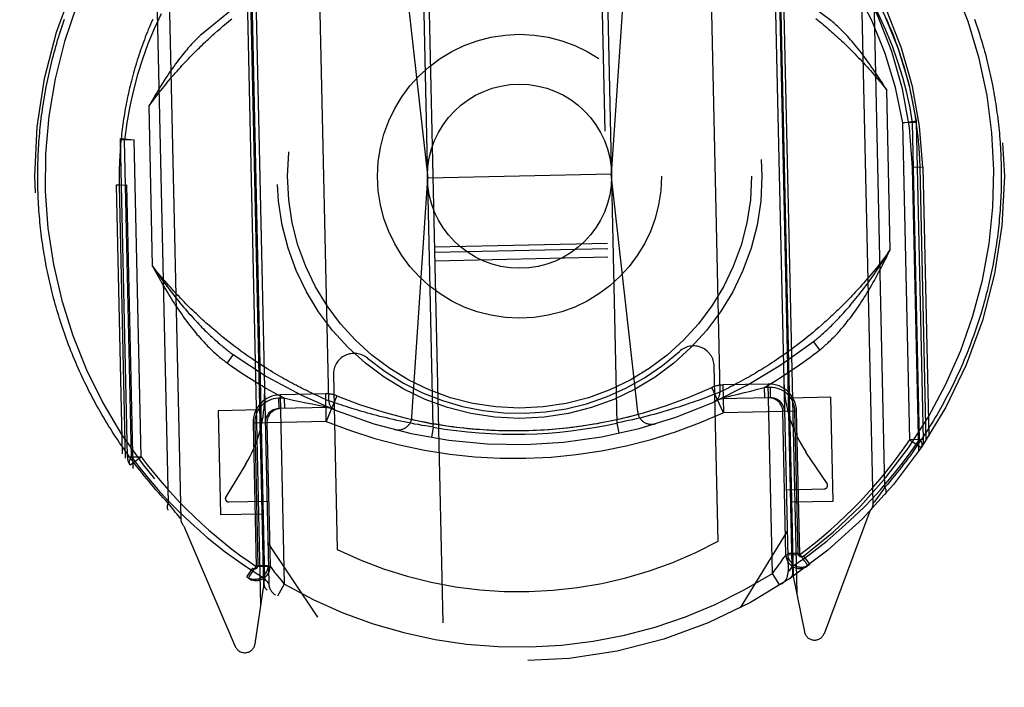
# Model space of a CAD drawing. Header units: inches. Extents: x 0 to 198, y 0 to 128.
# Tile 18 of 102: x 67.292 to 68.714, y 58.466 to 59.43. Entities that reach past the tile are written whole.
import ezdxf

# ---------------------------------------------------------------- set-up
doc = ezdxf.new("R2010")
doc.units = ezdxf.units.IN
doc.header["$LTSCALE"] = 10.872093
doc.header["$MEASUREMENT"] = 0
doc.linetypes.add('HIDDEN', pattern=[0.2, 0.1, -0.1])
doc.layers.get('0').update_dxf_attribs({"linetype": 'CONTINUOUS'})
doc.layers.add('DEFAULT_2', color=8, linetype='HIDDEN')
doc.layers.add('DIMENSIONS', color=7, linetype='CONTINUOUS')
doc.styles.get("Standard").update_dxf_attribs({"font": 'arial.ttf'})
doc.dimstyles.new('DIMSTYLE_1', dxfattribs={"dimtxt": 0.872093, "dimasz": 1.162791, "dimexe": 0.09, "dimexo": 0.07, "dimgap": 0.0375, "dimtad": 0, "dimtih": 1, "dimtoh": 1, "dimzin": 4, "dimdsep": 46, "dimtxsty": 'Standard', "dimblk": '_FILLED', "dimblk1": '_FILLED', "dimblk2": '_FILLED', "dimcen": 0.09, "dimazin": 1, "dimtfac": 1, "dimtofl": 0, "dimtmove": 0, "dimatfit": 3, "dimldrblk": '_FILLED', "dimfxl": 0, "dimtolj": 1, "dimtzin": 4, "dimarcsym": 0})

# ---------------------------------------------------------------- blocks, each defined once
blk = doc.blocks.new('_FILLED')
at = {"color": 0, "linetype": 'ByBlock'}
blk.add_solid([(0, 0), (-1, 0.2), (-1, -0.2)], dxfattribs=at)
blk = doc.blocks.new('*D24')
at = {"layer": 'DIMENSIONS', "color": 2, "linetype": 'Continuous'}
for p, q in [((64.2848, 74.5901), (61.9805, 74.5901)), ((65.5348, 74.5901), (67.8604, 74.5901))]:
    blk.add_line(p, q, dxfattribs=at)
at = {"layer": 'DIMENSIONS', "color": 2, "linetype": 'Continuous', "xscale": 1.1627906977, "yscale": 1.1627906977, "zscale": 1.1627906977}
blk.add_blockref('_FILLED', (64.2848, 74.5901), dxfattribs=at)
at = {"layer": 'DIMENSIONS', "color": 2, "linetype": 'Continuous', "xscale": 1.1627906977, "yscale": 1.1627906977, "zscale": 1.1627906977, "rotation": 180}
blk.add_blockref('_FILLED', (65.5348, 74.5901), dxfattribs=at)
at = {"layer": 'DIMENSIONS', "color": 2, "linetype": 'Continuous', "insert": (61.5445, 75.0261), "char_height": 0.87209, "width": 2.369888, "attachment_point": 3, "line_spacing_factor": 0.9}
blk.add_mtext('1.25', dxfattribs=at)

msp = doc.modelspace()

# ---------------------------------------------------------------- linework, layer by layer
at = {"layer": 'DEFAULT_2', "color": 8, "linetype": 'HIDDEN'}
for p, q in [((67.6869, 68.3418), (67.9359, 57.0901)), ((68.1859, 57.0956), (67.9368, 68.3473)), ((68.5247, 58.7317), (68.5033, 59.699)), ((67.5036, 59.6769), (67.525, 58.7096)), ((68.5418, 58.7552), (68.5214, 59.6763)), ((67.4865, 59.6534), (67.5069, 58.7323)), ((68.387, 59.6426), (68.4095, 58.6267)), ((67.6222, 59.6257), (67.6447, 58.6097)), ((68.3797, 59.6356), (68.4019, 58.6328)), ((68.3858, 59.6259), (68.4076, 58.6402)), ((68.3916, 59.6351), (68.4145, 58.6018)), ((67.6409, 58.5847), (67.618, 59.618)), ((67.6299, 59.619), (67.6521, 58.6162)), ((67.6242, 59.609), (67.6461, 58.6234)), ((67.8896, 58.8419), (67.8738, 59.5558)), ((68.1388, 59.5617), (68.1546, 58.8478)), ((67.844, 59.5399), (67.8817, 59.2014)), ((68.1693, 59.5471), (68.1466, 59.2072)), ((67.7388, 58.88), (67.7248, 59.5111)), ((68.2897, 59.5236), (68.3036, 58.8925)), ((67.5905, 59.4248), (67.5945, 59.4282)), ((67.5945, 59.4282), (67.5986, 59.4315)), ((67.5737, 59.4104), (67.578, 59.4141)), ((67.578, 59.4141), (67.5822, 59.4178)), ((67.5822, 59.4178), (67.5863, 59.4214)), ((67.5863, 59.4214), (67.5905, 59.4248)), ((68.544, 59.3294), (68.5491, 59.0977)), ((67.4844, 59.0742), (67.4793, 59.3059)), ((68.5676, 59.2812), (68.5873, 59.2843)), ((68.5876, 59.2817), (68.5873, 59.2843)), ((68.5876, 59.2817), (68.5676, 59.2812)), ((68.5777, 58.8238), (68.5676, 59.2813)), ((68.5919, 58.8241), (68.5817, 59.2816)), ((68.5977, 58.8242), (68.5876, 59.2817)), ((67.4379, 59.2562), (67.438, 59.2589)), ((67.4579, 59.2567), (67.4379, 59.2562)), ((67.448, 58.7988), (67.4379, 59.2562)), ((67.438, 59.2589), (67.4579, 59.2567)), ((67.4538, 58.7989), (67.4437, 59.2564)), ((67.468, 58.7992), (67.4579, 59.2568)), ((68.5965, 59.2172), (68.5815, 59.2168)), ((68.5906, 58.8071), (68.5815, 59.2168)), ((68.5965, 59.2172), (68.5921, 59.2171)), ((68.5921, 59.2171), (68.6009, 58.8225)), ((68.5965, 59.2172), (68.6051, 58.8291)), ((67.8587, 58.8566), (67.8817, 59.2014)), ((68.1466, 59.2072), (67.8817, 59.2014)), ((68.1848, 58.8638), (68.1466, 59.2072)), ((67.4318, 59.1914), (67.4468, 59.1917)), ((67.4362, 59.1915), (67.4318, 59.1914)), ((67.4318, 59.1914), (67.4404, 58.8033)), ((67.4362, 59.1915), (67.4449, 58.7969)), ((67.4468, 59.1917), (67.4559, 58.782)), ((67.8914, 59.1021), (68.1413, 59.1076)), ((67.8916, 59.0945), (68.1415, 59.1)), ((67.8918, 59.0822), (68.1418, 59.0878)), ((68.4462, 58.9858), (68.4421, 58.9823)), ((68.4505, 58.9895), (68.4462, 58.9858)), ((68.4547, 58.9933), (68.4505, 58.9895)), ((68.4298, 58.9721), (68.4259, 58.9689)), ((68.4339, 58.9754), (68.4298, 58.9721)), ((68.438, 58.9788), (68.4339, 58.9754)), ((68.4421, 58.9823), (68.438, 58.9788)), ((67.5951, 58.9646), (67.5908, 58.968)), ((67.5994, 58.9613), (67.5951, 58.9646)), ((67.6037, 58.958), (67.5994, 58.9613)), ((67.6079, 58.9549), (67.6037, 58.958)), ((68.4104, 58.957), (68.4066, 58.9542)), ((68.4142, 58.9599), (68.4104, 58.957)), ((68.418, 58.9628), (68.4142, 58.9599)), ((68.4219, 58.9658), (68.418, 58.9628)), ((68.4259, 58.9689), (68.4219, 58.9658)), ((68.4478, 58.9536), (68.4385, 58.9654)), ((67.6007, 58.9468), (67.592, 58.9346)), ((67.612, 58.9518), (67.6079, 58.9549)), ((67.6161, 58.9489), (67.612, 58.9518)), ((67.6202, 58.946), (67.6161, 58.9489)), ((67.6242, 58.9432), (67.6202, 58.946)), ((67.6281, 58.9405), (67.6242, 58.9432)), ((68.3922, 58.9439), (68.3887, 58.9415)), ((68.3957, 58.9464), (68.3922, 58.9439)), ((68.3993, 58.9489), (68.3957, 58.9464)), ((68.4029, 58.9515), (68.3993, 58.9489)), ((68.4066, 58.9542), (68.4029, 58.9515)), ((67.632, 58.9379), (67.6281, 58.9405)), ((67.6358, 58.9353), (67.632, 58.9379)), ((67.6396, 58.9328), (67.6358, 58.9353)), ((67.6433, 58.9304), (67.6396, 58.9328)), ((67.647, 58.9281), (67.6433, 58.9304)), ((67.6506, 58.9258), (67.647, 58.9281)), ((68.3009, 58.6772), (68.2953, 58.9299)), ((68.369, 58.9286), (68.3659, 58.9266)), ((68.3721, 58.9305), (68.369, 58.9286)), ((68.3753, 58.9326), (68.3721, 58.9305)), ((68.3786, 58.9347), (68.3753, 58.9326)), ((68.3819, 58.9369), (68.3786, 58.9347)), ((68.3853, 58.9392), (68.3819, 58.9369)), ((68.3887, 58.9415), (68.3853, 58.9392)), ((67.6541, 58.9236), (67.6506, 58.9258)), ((67.6576, 58.9215), (67.6541, 58.9236)), ((67.661, 58.9195), (67.6576, 58.9215)), ((67.6644, 58.9175), (67.661, 58.9195)), ((67.6677, 58.9155), (67.6644, 58.9175)), ((67.6709, 58.9137), (67.6677, 58.9155)), ((67.7454, 58.9177), (67.751, 58.6651)), ((68.3461, 58.9148), (68.3436, 58.9134)), ((68.3488, 58.9163), (68.3461, 58.9148)), ((68.3515, 58.9179), (68.3488, 58.9163)), ((68.3542, 58.9195), (68.3515, 58.9179)), ((68.357, 58.9212), (68.3542, 58.9195)), ((68.3599, 58.923), (68.357, 58.9212)), ((68.3629, 58.9248), (68.3599, 58.923)), ((68.3659, 58.9266), (68.3629, 58.9248)), ((67.6741, 58.9119), (67.6709, 58.9137)), ((67.6772, 58.9101), (67.6741, 58.9119)), ((67.6803, 58.9084), (67.6772, 58.9101)), ((67.6832, 58.9068), (67.6803, 58.9084)), ((67.6861, 58.9052), (67.6832, 58.9068)), ((67.689, 58.9037), (67.6861, 58.9052)), ((67.6917, 58.9023), (67.689, 58.9037)), ((67.6944, 58.9008), (67.6917, 58.9023)), ((67.6971, 58.8995), (67.6944, 58.9008)), ((67.6996, 58.8982), (67.6971, 58.8995)), ((68.3734, 58.9042), (68.3076, 58.9028)), ((68.3076, 58.9028), (68.3085, 58.8628)), ((68.3195, 58.9004), (68.3164, 58.8988)), ((68.3221, 58.9017), (68.3195, 58.9004)), ((68.3248, 58.9031), (68.3221, 58.9017)), ((68.3277, 58.9047), (68.3248, 58.9031)), ((68.3308, 58.9063), (68.3277, 58.9047)), ((68.3341, 58.9081), (68.3308, 58.9063)), ((68.3375, 58.91), (68.3341, 58.9081)), ((68.3411, 58.912), (68.3375, 58.91)), ((68.3436, 58.9134), (68.3411, 58.912)), ((68.3794, 58.6307), (68.3734, 58.9042)), ((67.7344, 58.8901), (67.6686, 58.8886)), ((67.6686, 58.8886), (67.6746, 58.6151)), ((67.7033, 58.8963), (67.6996, 58.8982)), ((67.7069, 58.8946), (67.7033, 58.8963)), ((67.7102, 58.893), (67.7069, 58.8946)), ((67.7134, 58.8914), (67.7102, 58.893)), ((67.7164, 58.89), (67.7134, 58.8914)), ((67.7192, 58.8887), (67.7164, 58.89)), ((67.7219, 58.8875), (67.7192, 58.8887)), ((67.7251, 58.886), (67.7219, 58.8875)), ((67.728, 58.8847), (67.7251, 58.886)), ((67.7352, 58.8501), (67.7344, 58.8901)), ((67.7504, 58.8871), (67.7352, 58.8501)), ((68.2862, 58.8856), (68.2828, 58.8844)), ((68.29, 58.8871), (68.2862, 58.8856)), ((68.2934, 58.8884), (68.29, 58.8871)), ((68.3085, 58.8628), (68.2917, 58.8991)), ((68.2968, 58.8898), (68.2934, 58.8884)), ((68.3002, 58.8911), (68.2968, 58.8898)), ((68.3035, 58.8925), (68.3002, 58.8911)), ((68.3036, 58.8925), (68.3035, 58.8925)), ((68.3076, 58.8945), (68.305, 58.8932)), ((68.3068, 58.884), (68.3158, 58.8861)), ((68.3106, 58.8959), (68.3076, 58.8945)), ((68.3136, 58.8974), (68.3106, 58.8959)), ((68.3164, 58.8988), (68.3136, 58.8974)), ((68.3158, 58.8861), (68.3212, 58.8874)), ((68.3212, 58.8874), (68.3299, 58.8895)), ((68.3299, 58.8895), (68.3389, 58.8918)), ((68.3389, 58.8918), (68.3481, 58.8941)), ((68.3481, 58.8941), (68.3578, 58.8966)), ((68.3578, 58.8966), (68.3674, 58.8991)), ((68.376, 58.8993), (68.3674, 58.8991)), ((68.3674, 58.8991), (68.3678, 58.8841)), ((68.376, 58.8993), (68.3763, 58.8843)), ((67.6747, 58.8837), (67.6662, 58.8836)), ((67.6662, 58.8836), (67.6665, 58.8686)), ((67.6747, 58.8837), (67.6775, 58.8832)), ((67.6751, 58.8688), (67.6747, 58.8837)), ((67.6775, 58.8832), (67.6873, 58.8811)), ((67.6873, 58.8811), (67.697, 58.879)), ((67.697, 58.879), (67.706, 58.8772)), ((67.706, 58.8772), (67.7146, 58.8755)), ((67.7146, 58.8755), (67.7235, 58.8738)), ((67.7235, 58.8738), (67.736, 58.8714)), ((67.7306, 58.8835), (67.728, 58.8847)), ((67.7333, 58.8823), (67.7306, 58.8835)), ((67.7362, 58.8811), (67.7333, 58.8823)), ((67.7387, 58.88), (67.7362, 58.8811)), ((67.7388, 58.88), (67.7387, 58.88)), ((67.7389, 58.88), (67.7388, 58.88)), ((67.7422, 58.8788), (67.7389, 58.88)), ((67.7457, 58.8776), (67.7422, 58.8788)), ((67.7492, 58.8764), (67.7457, 58.8776)), ((67.7526, 58.8752), (67.7492, 58.8764)), ((67.7565, 58.8739), (67.7526, 58.8752)), ((67.76, 58.8728), (67.7565, 58.8739)), ((67.7637, 58.8716), (67.76, 58.8728)), ((67.7678, 58.8703), (67.7637, 58.8716)), ((68.2483, 58.8723), (68.2441, 58.8709)), ((68.2524, 58.8736), (68.2483, 58.8723)), ((68.2564, 58.875), (68.2524, 58.8736)), ((68.2602, 58.8763), (68.2564, 58.875)), ((68.2639, 58.8775), (68.2602, 58.8763)), ((68.2674, 58.8788), (68.2639, 58.8775)), ((68.2708, 58.88), (68.2674, 58.8788)), ((68.2751, 58.8815), (68.2708, 58.88)), ((68.2791, 58.883), (68.2751, 58.8815)), ((68.2828, 58.8844), (68.2791, 58.883)), ((68.3763, 58.8843), (68.3038, 58.8827)), ((68.4638, 58.8851), (68.4038, 58.8838)), ((68.4671, 58.7351), (68.4638, 58.8851)), ((67.639, 58.8668), (67.579, 58.8655)), ((67.579, 58.8655), (67.5824, 58.7155)), ((67.739, 58.8702), (67.6665, 58.8686)), ((67.7721, 58.8689), (67.7678, 58.8703)), ((67.7755, 58.8679), (67.7721, 58.8689)), ((67.7791, 58.8668), (67.7755, 58.8679)), ((67.7829, 58.8657), (67.7791, 58.8668)), ((67.7867, 58.8646), (67.7829, 58.8657)), ((67.7908, 58.8634), (67.7867, 58.8646)), ((67.7949, 58.8623), (67.7908, 58.8634)), ((67.7992, 58.8611), (67.7949, 58.8623)), ((67.8036, 58.8599), (67.7992, 58.8611)), ((67.8081, 58.8587), (67.8036, 58.8599)), ((67.8127, 58.8575), (67.8081, 58.8587)), ((67.8174, 58.8564), (67.8127, 58.8575)), ((68.1982, 58.8577), (68.193, 58.8564)), ((68.2032, 58.859), (68.1982, 58.8577)), ((68.2083, 58.8604), (68.2032, 58.859)), ((68.2132, 58.8617), (68.2083, 58.8604)), ((68.2181, 58.8631), (68.2132, 58.8617)), ((68.2213, 58.864), (68.2181, 58.8631)), ((68.2261, 58.8654), (68.2213, 58.864)), ((68.2307, 58.8668), (68.2261, 58.8654)), ((68.2353, 58.8682), (68.2307, 58.8668)), ((68.2397, 58.8696), (68.2353, 58.8682)), ((68.2441, 58.8709), (68.2397, 58.8696)), ((68.4143, 58.8651), (68.3084, 58.8628)), ((68.3989, 58.6574), (68.3943, 58.8647)), ((68.4163, 58.6596), (68.4118, 58.8651)), ((68.4188, 58.6578), (68.4143, 58.8651)), ((67.7352, 58.8501), (67.6295, 58.8477)), ((67.6295, 58.8477), (67.634, 58.6404)), ((67.6319, 58.8478), (67.6365, 58.6423)), ((67.6494, 58.8482), (67.654, 58.6409)), ((67.8223, 58.8552), (67.8174, 58.8564)), ((67.8271, 58.854), (67.8223, 58.8552)), ((67.8321, 58.8529), (67.8271, 58.854)), ((67.8371, 58.8517), (67.8321, 58.8529)), ((67.8422, 58.8506), (67.8371, 58.8517)), ((67.8474, 58.8495), (67.8422, 58.8506)), ((67.8526, 58.8485), (67.8474, 58.8495)), ((67.8578, 58.8475), (67.8526, 58.8485)), ((67.8631, 58.8464), (67.8578, 58.8475)), ((67.8684, 58.8455), (67.8631, 58.8464)), ((67.8737, 58.8445), (67.8684, 58.8455)), ((67.879, 58.8436), (67.8737, 58.8445)), ((67.8843, 58.8427), (67.879, 58.8436)), ((67.8896, 58.8419), (67.8843, 58.8427)), ((67.8851, 58.8474), (67.8906, 58.8465)), ((68.1546, 58.8478), (68.1578, 58.8331)), ((68.1669, 58.8503), (68.1616, 58.8492)), ((68.1722, 58.8515), (68.1669, 58.8503)), ((68.1774, 58.8527), (68.1722, 58.8515)), ((68.1827, 58.8539), (68.1774, 58.8527)), ((68.1879, 58.8551), (68.1827, 58.8539)), ((68.193, 58.8564), (68.1879, 58.8551)), ((67.8896, 58.8419), (67.8871, 58.8271)), ((68.5977, 58.8242), (68.5777, 58.8238)), ((68.5777, 58.8238), (68.5943, 58.8126)), ((68.4583, 58.7606), (68.4278, 58.8059)), ((67.448, 58.7988), (67.468, 58.7992)), ((67.4519, 58.7873), (67.468, 58.7992)), ((67.6185, 58.788), (67.5901, 58.7414)), ((68.3993, 58.7516), (68.4543, 58.7529)), ((68.5339, 58.744), (68.5321, 58.7416)), ((68.5359, 58.7469), (68.5339, 58.744)), ((68.5377, 58.7494), (68.5359, 58.7469)), ((68.5397, 58.7522), (68.5377, 58.7494)), ((68.5418, 58.7552), (68.5397, 58.7522)), ((67.5092, 58.7294), (67.5069, 58.7323)), ((67.5112, 58.7267), (67.5092, 58.7294)), ((67.5945, 58.7338), (67.6494, 58.735)), ((68.4072, 58.7338), (68.4671, 58.7351)), ((68.5248, 58.7318), (68.5247, 58.7317)), ((68.5266, 58.7342), (68.5249, 58.732)), ((68.5284, 58.7366), (68.5266, 58.7342)), ((68.5302, 58.739), (68.5284, 58.7366)), ((68.5321, 58.7416), (68.5302, 58.739)), ((67.5132, 58.7242), (67.5112, 58.7267)), ((67.5153, 58.7215), (67.5132, 58.7242)), ((67.5172, 58.7191), (67.5153, 58.7215)), ((67.5192, 58.7166), (67.5172, 58.7191)), ((67.5211, 58.7143), (67.5192, 58.7166)), ((67.5824, 58.7155), (67.6423, 58.7169)), ((68.4543, 58.5441), (68.5206, 58.7211)), ((67.523, 58.712), (67.5211, 58.7143)), ((67.5248, 58.7098), (67.523, 58.712)), ((67.5249, 58.7097), (67.5248, 58.7098)), ((67.525, 58.7097), (67.5249, 58.7097)), ((67.525, 58.7096), (67.525, 58.7097)), ((67.5296, 58.6991), (67.6037, 58.5252)), ((68.4006, 58.6916), (68.333, 58.5811)), ((67.7232, 58.5676), (67.6508, 58.6751)), ((68.3989, 58.6574), (68.4188, 58.6578)), ((68.4163, 58.6596), (68.4013, 58.6592)), ((68.4243, 58.6557), (68.4333, 58.6436)), ((67.6287, 58.6381), (67.6202, 58.6257)), ((67.624, 58.6255), (67.6307, 58.6356)), ((67.634, 58.6405), (67.654, 58.6409)), ((67.6365, 58.6423), (67.6515, 58.6426)), ((67.6565, 58.6377), (67.659, 58.6343)), ((68.3794, 58.6307), (68.3843, 58.6371)), ((68.3902, 58.6139), (68.3794, 58.6307)), ((68.4051, 58.6369), (68.4033, 58.6345)), ((68.4076, 58.6402), (68.4051, 58.6369)), ((68.4301, 58.6412), (68.4305, 58.6416)), ((68.4305, 58.6416), (68.4307, 58.6418)), ((68.4305, 58.6416), (68.4307, 58.6418)), ((67.6229, 58.6239), (67.6274, 58.6208)), ((67.6487, 58.6201), (67.6461, 58.6234)), ((67.6506, 58.6179), (67.6487, 58.6201)), ((67.6517, 58.6166), (67.6506, 58.6179)), ((67.6746, 58.6151), (67.6646, 58.5978)), ((68.4095, 58.6267), (68.4255, 58.5464)), ((67.6323, 58.5288), (67.6447, 58.6097))]:
    msp.add_line(p, q, dxfattribs=at)
for points in [[(68.5817, 59.2816), (68.578, 59.3029), (68.5732, 59.3247), (68.5674, 59.3468), (68.5606, 59.3693), (68.5525, 59.3922), (68.5432, 59.4152), (68.5326, 59.4384), (68.5208, 59.4616)], [(67.3187, 59.1889), (67.3186, 59.1932), (67.3186, 59.1975), (67.3186, 59.2018), (67.3186, 59.2061), (67.3186, 59.2104), (67.3186, 59.2146), (67.3187, 59.2189), (67.3188, 59.2232), (67.319, 59.2275), (67.3191, 59.2318), (67.3193, 59.2361), (67.3195, 59.2404), (67.3198, 59.2447), (67.32, 59.249), (67.3203, 59.2534), (67.3207, 59.2577), (67.321, 59.262), (67.3214, 59.2663), (67.3218, 59.2706), (67.3222, 59.2749), (67.3227, 59.2792), (67.3232, 59.2835), (67.3237, 59.2878), (67.3242, 59.2922), (67.3248, 59.2965), (67.3254, 59.3008), (67.326, 59.3051), (67.3267, 59.3094), (67.3274, 59.3138), (67.3281, 59.3181), (67.3289, 59.3224), (67.3296, 59.3268), (67.3304, 59.3311), (67.3313, 59.3354), (67.3321, 59.3398), (67.333, 59.3441), (67.3339, 59.3484), (67.3349, 59.3528), (67.3359, 59.3571), (67.3369, 59.3614), (67.3379, 59.3658), (67.339, 59.3701), (67.3401, 59.3745), (67.3412, 59.3788), (67.3424, 59.3832), (67.3436, 59.3875), (67.3448, 59.3919), (67.3461, 59.3962), (67.3473, 59.4006), (67.3487, 59.4049), (67.35, 59.4093), (67.3514, 59.4136), (67.3528, 59.418), (67.3543, 59.4224), (67.3557, 59.4267), (67.3573, 59.4311)], [(67.4845, 59.4309), (67.4829, 59.4272), (67.4813, 59.4235), (67.4798, 59.4199), (67.4782, 59.4162), (67.4768, 59.4125), (67.4753, 59.4088), (67.4739, 59.4051), (67.4725, 59.4014), (67.4711, 59.3977), (67.4697, 59.394), (67.4684, 59.3903), (67.4671, 59.3866), (67.4659, 59.383), (67.4646, 59.3793), (67.4634, 59.3756), (67.4623, 59.3719), (67.4611, 59.3682), (67.46, 59.3645), (67.4589, 59.3608), (67.4578, 59.3571), (67.4568, 59.3534), (67.4558, 59.3497), (67.4548, 59.346), (67.4538, 59.3423), (67.4529, 59.3386), (67.452, 59.335), (67.4511, 59.3313), (67.4503, 59.3276), (67.4494, 59.3239), (67.4486, 59.3202), (67.4479, 59.3165), (67.4471, 59.3128), (67.4464, 59.3091), (67.4457, 59.3055), (67.445, 59.3018), (67.4444, 59.2981), (67.4437, 59.2944), (67.4432, 59.2907), (67.4426, 59.2871), (67.442, 59.2834), (67.4415, 59.2797), (67.441, 59.276), (67.4405, 59.2723), (67.4401, 59.2687), (67.4397, 59.265), (67.4393, 59.2613), (67.4389, 59.2576), (67.4385, 59.254), (67.4382, 59.2503), (67.4379, 59.2466), (67.4376, 59.2429), (67.4374, 59.2393), (67.4371, 59.2356), (67.4369, 59.2319), (67.4367, 59.2282), (67.4366, 59.2246), (67.4364, 59.2209), (67.4363, 59.2172), (67.4362, 59.2136), (67.4362, 59.2099), (67.4361, 59.2062), (67.4361, 59.2025), (67.4361, 59.1988), (67.4361, 59.1952), (67.4362, 59.1915)], [(67.4966, 59.4389), (67.4867, 59.4172), (67.4777, 59.3953), (67.4698, 59.3735), (67.4628, 59.3513), (67.4567, 59.3287), (67.4514, 59.3054), (67.4471, 59.2813), (67.4437, 59.2564)], [(68.4421, 59.4321), (68.4443, 59.4303), (68.4465, 59.4284), (68.4487, 59.4266), (68.451, 59.4247), (68.4533, 59.4228), (68.4555, 59.4209), (68.4578, 59.4189), (68.4601, 59.4169), (68.4625, 59.4149), (68.4648, 59.4129), (68.4671, 59.4108), (68.4695, 59.4087), (68.4718, 59.4065), (68.4742, 59.4044), (68.4766, 59.4022), (68.4789, 59.3999), (68.4813, 59.3977), (68.4837, 59.3954), (68.4862, 59.3931), (68.4886, 59.3907), (68.491, 59.3883), (68.4935, 59.3859), (68.4959, 59.3834), (68.4984, 59.3809), (68.5009, 59.3784), (68.5033, 59.3758), (68.5058, 59.3732), (68.5083, 59.3706), (68.5108, 59.3679), (68.5134, 59.3652), (68.5159, 59.3624), (68.5184, 59.3596), (68.5209, 59.3568), (68.5235, 59.3539), (68.526, 59.351), (68.5286, 59.3481), (68.5311, 59.3451), (68.5337, 59.342), (68.5363, 59.339), (68.5389, 59.3358), (68.5414, 59.3327), (68.544, 59.3294)], [(68.544, 59.3294), (68.5408, 59.3346), (68.5376, 59.3396), (68.5346, 59.3444), (68.5316, 59.3489), (68.5287, 59.3533), (68.5259, 59.3575), (68.5231, 59.3615), (68.5204, 59.3653), (68.5178, 59.369), (68.5152, 59.3726), (68.5127, 59.376), (68.5102, 59.3792), (68.5078, 59.3824), (68.5054, 59.3854), (68.5031, 59.3883), (68.5008, 59.3911), (68.4986, 59.3938), (68.4964, 59.3965), (68.4943, 59.399), (68.4922, 59.4014), (68.4901, 59.4037), (68.4881, 59.4059), (68.4861, 59.408), (68.4842, 59.4101), (68.4823, 59.4121), (68.4804, 59.414), (68.4786, 59.4158), (68.4768, 59.4176), (68.475, 59.4193), (68.4733, 59.4209), (68.4716, 59.4224), (68.4699, 59.4239), (68.4683, 59.4254), (68.4667, 59.4267), (68.4652, 59.4281), (68.4636, 59.4293)], [(68.5434, 59.4324), (68.545, 59.4288), (68.5466, 59.4252), (68.5481, 59.4216), (68.5496, 59.4179), (68.5511, 59.4143), (68.5526, 59.4107), (68.554, 59.407), (68.5554, 59.4034), (68.5568, 59.3998), (68.5581, 59.3961), (68.5594, 59.3925), (68.5607, 59.3888), (68.5619, 59.3852), (68.5632, 59.3816), (68.5644, 59.3779), (68.5655, 59.3743), (68.5667, 59.3706), (68.5678, 59.367), (68.5689, 59.3633), (68.57, 59.3597), (68.571, 59.3561), (68.572, 59.3524), (68.573, 59.3488), (68.574, 59.3451), (68.5749, 59.3415), (68.5758, 59.3378), (68.5767, 59.3342), (68.5776, 59.3305), (68.5784, 59.3269), (68.5792, 59.3232), (68.58, 59.3196), (68.5808, 59.3159), (68.5815, 59.3123), (68.5822, 59.3086), (68.5829, 59.305), (68.5836, 59.3013), (68.5842, 59.2977), (68.5848, 59.294), (68.5854, 59.2903), (68.586, 59.2867), (68.5865, 59.283), (68.587, 59.2794), (68.5875, 59.2757), (68.588, 59.2721), (68.5884, 59.2684), (68.5888, 59.2647), (68.5892, 59.2611), (68.5896, 59.2574), (68.59, 59.2538), (68.5903, 59.2501), (68.5906, 59.2464), (68.5909, 59.2428), (68.5911, 59.2391), (68.5913, 59.2354), (68.5915, 59.2318), (68.5917, 59.2281), (68.5919, 59.2244), (68.592, 59.2207), (68.5921, 59.2171)], [(68.6712, 59.4311), (68.6727, 59.4269), (68.6741, 59.4227), (68.6755, 59.4185), (68.6769, 59.4142), (68.6782, 59.41), (68.6795, 59.4058), (68.6808, 59.4016), (68.6821, 59.3974), (68.6833, 59.3932), (68.6845, 59.3889), (68.6856, 59.3847), (68.6868, 59.3805), (68.6879, 59.3763), (68.689, 59.3721), (68.69, 59.3678), (68.691, 59.3636), (68.692, 59.3594), (68.693, 59.3552), (68.6939, 59.351), (68.6948, 59.3467), (68.6957, 59.3425), (68.6966, 59.3383), (68.6974, 59.3341), (68.6982, 59.3298), (68.699, 59.3256), (68.6997, 59.3214), (68.7004, 59.3172), (68.7011, 59.3129), (68.7018, 59.3087), (68.7024, 59.3045), (68.703, 59.3003), (68.7036, 59.296), (68.7042, 59.2918), (68.7047, 59.2876), (68.7052, 59.2833), (68.7057, 59.2791), (68.7061, 59.2749), (68.7066, 59.2706), (68.707, 59.2664), (68.7073, 59.2622), (68.7077, 59.2579), (68.708, 59.2537), (68.7083, 59.2495), (68.7085, 59.2452), (68.7088, 59.241), (68.709, 59.2367), (68.7092, 59.2325), (68.7093, 59.2282), (68.7095, 59.224), (68.7096, 59.2197)], [(67.4793, 59.3059), (67.4817, 59.3092), (67.4841, 59.3124), (67.4865, 59.3156), (67.4889, 59.3188), (67.4913, 59.3219), (67.4937, 59.325), (67.4961, 59.328), (67.4985, 59.331), (67.5009, 59.334), (67.5033, 59.3369), (67.5056, 59.3398), (67.508, 59.3426), (67.5104, 59.3454), (67.5128, 59.3482), (67.5151, 59.3509), (67.5175, 59.3536), (67.5198, 59.3562), (67.5221, 59.3589), (67.5245, 59.3614), (67.5268, 59.364), (67.5291, 59.3665), (67.5314, 59.369), (67.5337, 59.3714), (67.536, 59.3739), (67.5383, 59.3763), (67.5406, 59.3786), (67.5429, 59.3809), (67.5451, 59.3832), (67.5474, 59.3855), (67.5496, 59.3877), (67.5519, 59.3899), (67.5541, 59.3921), (67.5563, 59.3942), (67.5585, 59.3963), (67.5607, 59.3984), (67.5629, 59.4005), (67.5651, 59.4025), (67.5673, 59.4045), (67.5694, 59.4065), (67.5716, 59.4084), (67.5737, 59.4104)], [(67.5552, 59.4092), (67.5537, 59.4079), (67.5522, 59.4065), (67.5507, 59.4051), (67.5491, 59.4036), (67.5475, 59.402), (67.5459, 59.4004), (67.5443, 59.3987), (67.5426, 59.3969), (67.5408, 59.3951), (67.5391, 59.3932), (67.5373, 59.3912), (67.5355, 59.3891), (67.5336, 59.387), (67.5318, 59.3847), (67.5298, 59.3824), (67.5279, 59.38), (67.5259, 59.3775), (67.5239, 59.3749), (67.5218, 59.3723), (67.5197, 59.3695), (67.5175, 59.3666), (67.5154, 59.3635), (67.5131, 59.3604), (67.5109, 59.3572), (67.5085, 59.3538), (67.5062, 59.3503), (67.5037, 59.3466), (67.5013, 59.3428), (67.4988, 59.3388), (67.4962, 59.3347), (67.4935, 59.3304), (67.4908, 59.3259), (67.4881, 59.3212), (67.4852, 59.3163), (67.4823, 59.3112), (67.4793, 59.3059)], [(68.5873, 59.2843), (68.5872, 59.284), (68.5868, 59.2835), (68.586, 59.2831), (68.5848, 59.2826), (68.5834, 59.2821), (68.5817, 59.2815)], [(67.4437, 59.2564), (67.442, 59.2568), (67.4406, 59.2573), (67.4394, 59.2577), (67.4386, 59.2581), (67.4381, 59.2585), (67.438, 59.2589)], [(68.7096, 59.2197), (68.7097, 59.2154), (68.7097, 59.2111), (68.7098, 59.2068), (68.7098, 59.2025), (68.7097, 59.1983), (68.7097, 59.194), (68.7096, 59.1897), (68.7095, 59.1854), (68.7094, 59.1811), (68.7092, 59.1768), (68.709, 59.1725), (68.7088, 59.1682), (68.7085, 59.1639), (68.7083, 59.1596), (68.708, 59.1552), (68.7077, 59.1509), (68.7073, 59.1466), (68.7069, 59.1423), (68.7065, 59.138), (68.7061, 59.1337), (68.7056, 59.1294), (68.7051, 59.1251), (68.7046, 59.1208), (68.7041, 59.1164), (68.7035, 59.1121), (68.7029, 59.1078), (68.7023, 59.1035), (68.7016, 59.0992), (68.7009, 59.0948), (68.7002, 59.0905), (68.6995, 59.0862), (68.6987, 59.0818), (68.6979, 59.0775), (68.697, 59.0732), (68.6962, 59.0688), (68.6953, 59.0645), (68.6944, 59.0602), (68.6934, 59.0558), (68.6924, 59.0515), (68.6914, 59.0472), (68.6904, 59.0428), (68.6893, 59.0385), (68.6882, 59.0341), (68.6871, 59.0298), (68.6859, 59.0254), (68.6847, 59.0211), (68.6835, 59.0167), (68.6823, 59.0124), (68.681, 59.008), (68.6796, 59.0037), (68.6783, 58.9993), (68.6769, 58.995), (68.6755, 58.9906), (68.674, 58.9862), (68.6726, 58.9819), (68.6711, 58.9775), (68.6695, 58.9732), (68.6679, 58.9688), (68.6663, 58.9645), (68.6647, 58.9601), (68.663, 58.9557), (68.6613, 58.9514), (68.6595, 58.947), (68.6577, 58.9427), (68.6559, 58.9383), (68.6541, 58.934), (68.6522, 58.9296), (68.6503, 58.9253), (68.6483, 58.9209), (68.6463, 58.9166), (68.6443, 58.9122), (68.6422, 58.9079), (68.6401, 58.9036), (68.638, 58.8992), (68.6358, 58.8949), (68.6336, 58.8906), (68.6313, 58.8862), (68.629, 58.8819), (68.6267, 58.8776), (68.6243, 58.8733), (68.6219, 58.8689), (68.6195, 58.8646), (68.617, 58.8603), (68.6145, 58.856), (68.6119, 58.8517), (68.6093, 58.8475), (68.6067, 58.8432), (68.604, 58.8389), (68.6013, 58.8346), (68.5985, 58.8304), (68.5957, 58.8261), (68.5929, 58.8219), (68.59, 58.8176), (68.5871, 58.8134), (68.5841, 58.8092), (68.5811, 58.8049), (68.5781, 58.8007), (68.575, 58.7965), (68.5719, 58.7924), (68.5687, 58.7882), (68.5655, 58.784), (68.5622, 58.7799), (68.5589, 58.7757), (68.5556, 58.7716), (68.5522, 58.7675), (68.5488, 58.7634), (68.5453, 58.7593), (68.5418, 58.7552)], [(67.5069, 58.7323), (67.5033, 58.7361), (67.4997, 58.74), (67.4962, 58.7438), (67.4927, 58.7477), (67.4893, 58.7516), (67.4859, 58.7555), (67.4825, 58.7594), (67.4792, 58.7633), (67.4759, 58.7673), (67.4726, 58.7712), (67.4694, 58.7752), (67.4663, 58.7791), (67.4631, 58.7831), (67.4601, 58.7871), (67.457, 58.7911), (67.454, 58.7951), (67.451, 58.7992), (67.4481, 58.8032), (67.4452, 58.8072), (67.4424, 58.8113), (67.4395, 58.8153), (67.4368, 58.8194), (67.434, 58.8235), (67.4313, 58.8276), (67.4286, 58.8316), (67.426, 58.8357), (67.4234, 58.8398), (67.4208, 58.844), (67.4183, 58.8481), (67.4158, 58.8522), (67.4134, 58.8563), (67.411, 58.8604), (67.4086, 58.8646), (67.4063, 58.8687), (67.4039, 58.8729), (67.4017, 58.877), (67.3994, 58.8812), (67.3972, 58.8853), (67.3951, 58.8895), (67.3929, 58.8936), (67.3908, 58.8978), (67.3888, 58.902), (67.3867, 58.9062), (67.3847, 58.9103), (67.3828, 58.9145), (67.3808, 58.9187), (67.3789, 58.9229), (67.377, 58.9271), (67.3752, 58.9313), (67.3734, 58.9355), (67.3716, 58.9397), (67.3699, 58.9439), (67.3682, 58.9481), (67.3665, 58.9523), (67.3649, 58.9565), (67.3632, 58.9607), (67.3617, 58.9649), (67.3601, 58.9691), (67.3586, 58.9733), (67.3571, 58.9775), (67.3556, 58.9817), (67.3542, 58.9859), (67.3528, 58.9902), (67.3514, 58.9944), (67.3501, 58.9986), (67.3488, 59.0028), (67.3475, 59.007), (67.3463, 59.0112), (67.345, 59.0154), (67.3438, 59.0197), (67.3427, 59.0239), (67.3415, 59.0281), (67.3404, 59.0323), (67.3394, 59.0365), (67.3383, 59.0408), (67.3373, 59.045), (67.3363, 59.0492), (67.3353, 59.0534), (67.3344, 59.0576), (67.3335, 59.0619), (67.3326, 59.0661), (67.3317, 59.0703), (67.3309, 59.0745), (67.3301, 59.0788), (67.3293, 59.083), (67.3286, 59.0872), (67.3279, 59.0914), (67.3272, 59.0957), (67.3265, 59.0999), (67.3259, 59.1041), (67.3253, 59.1083), (67.3247, 59.1126), (67.3241, 59.1168), (67.3236, 59.121), (67.3231, 59.1253), (67.3226, 59.1295), (67.3222, 59.1337), (67.3217, 59.138), (67.3214, 59.1422), (67.321, 59.1464), (67.3206, 59.1507), (67.3203, 59.1549), (67.32, 59.1591), (67.3198, 59.1634), (67.3195, 59.1676), (67.3193, 59.1719), (67.3191, 59.1761), (67.319, 59.1804), (67.3188, 59.1846), (67.3187, 59.1889)], [(68.5491, 59.0977), (68.5467, 59.0944), (68.5443, 59.0912), (68.5419, 59.088), (68.5395, 59.0848), (68.5371, 59.0817), (68.5347, 59.0786), (68.5323, 59.0756), (68.5299, 59.0726), (68.5275, 59.0696), (68.5251, 59.0667), (68.5228, 59.0639), (68.5204, 59.061), (68.518, 59.0582), (68.5157, 59.0554), (68.5133, 59.0527), (68.511, 59.05), (68.5086, 59.0474), (68.5063, 59.0447), (68.5039, 59.0422), (68.5016, 59.0396), (68.4993, 59.0371), (68.497, 59.0346), (68.4947, 59.0322), (68.4924, 59.0297), (68.4901, 59.0274), (68.4878, 59.025), (68.4856, 59.0227), (68.4833, 59.0204), (68.481, 59.0181), (68.4788, 59.0159), (68.4766, 59.0137), (68.4743, 59.0115), (68.4721, 59.0094), (68.4699, 59.0073), (68.4677, 59.0052), (68.4655, 59.0031), (68.4633, 59.0011), (68.4612, 58.9991), (68.459, 58.9971), (68.4568, 58.9952), (68.4547, 58.9933)], [(68.5098, 59.0402), (68.5122, 59.0434), (68.5146, 59.0466), (68.517, 59.0499), (68.5194, 59.0532), (68.5218, 59.0566), (68.5243, 59.06), (68.5267, 59.0635), (68.5292, 59.0671), (68.5317, 59.0707), (68.5341, 59.0744), (68.5366, 59.0781), (68.5391, 59.0819), (68.5416, 59.0858), (68.5441, 59.0897), (68.5466, 59.0937), (68.5491, 59.0977)], [(68.5163, 59.0363), (68.5184, 59.0397), (68.5204, 59.0432), (68.5225, 59.0467), (68.5245, 59.0503), (68.5266, 59.0539), (68.5286, 59.0576), (68.5307, 59.0614), (68.5327, 59.0652), (68.5348, 59.069), (68.5368, 59.073), (68.5389, 59.0769), (68.5409, 59.081), (68.543, 59.0851), (68.545, 59.0892), (68.5471, 59.0934), (68.5491, 59.0977)], [(67.5908, 58.968), (67.5864, 58.9715), (67.5841, 58.9733), (67.5819, 58.9752), (67.5797, 58.977), (67.5774, 58.9789), (67.5751, 58.9808), (67.5729, 58.9827), (67.5706, 58.9847), (67.5683, 58.9867), (67.566, 58.9887), (67.5636, 58.9907), (67.5613, 58.9928), (67.559, 58.9949), (67.5566, 58.9971), (67.5542, 58.9992), (67.5519, 59.0014), (67.5495, 59.0037), (67.5471, 59.0059), (67.5447, 59.0082), (67.5423, 59.0105), (67.5398, 59.0129), (67.5374, 59.0153), (67.5349, 59.0177), (67.5325, 59.0202), (67.53, 59.0227), (67.5276, 59.0252), (67.5251, 59.0278), (67.5226, 59.0304), (67.5201, 59.033), (67.5176, 59.0357), (67.5151, 59.0384), (67.5125, 59.0412), (67.51, 59.044), (67.5075, 59.0468), (67.5049, 59.0497), (67.5024, 59.0526), (67.4998, 59.0555), (67.4973, 59.0585), (67.4947, 59.0616), (67.4921, 59.0647), (67.4896, 59.0678), (67.487, 59.0709), (67.4844, 59.0742)], [(67.4844, 59.0742), (67.4871, 59.0702), (67.4898, 59.0663), (67.4925, 59.0625), (67.4951, 59.0588), (67.4978, 59.0551), (67.5004, 59.0515), (67.5031, 59.0479), (67.5057, 59.0444), (67.5083, 59.041), (67.5109, 59.0376), (67.5135, 59.0343), (67.5161, 59.031), (67.5187, 59.0278), (67.5212, 59.0246), (67.5238, 59.0215), (67.5263, 59.0185)], [(67.4844, 59.0742), (67.4866, 59.07), (67.4889, 59.0659), (67.4911, 59.0618), (67.4933, 59.0578), (67.4956, 59.0538), (67.4978, 59.05), (67.5, 59.0461), (67.5022, 59.0424), (67.5044, 59.0387), (67.5067, 59.035), (67.5089, 59.0314), (67.5111, 59.0279), (67.5133, 59.0244), (67.5155, 59.0209), (67.5177, 59.0175), (67.5199, 59.0142)], [(68.4385, 58.9654), (68.4399, 58.9664), (68.4412, 58.9675), (68.4426, 58.9686), (68.444, 58.9698), (68.4454, 58.9709), (68.4468, 58.9722), (68.4483, 58.9734), (68.4498, 58.9747), (68.4513, 58.9761), (68.4529, 58.9774), (68.4545, 58.9789), (68.4561, 58.9803), (68.4577, 58.9819), (68.4594, 58.9834), (68.461, 58.985), (68.4628, 58.9867), (68.4645, 58.9884), (68.4663, 58.9902), (68.4681, 58.992), (68.47, 58.9939), (68.4719, 58.9958), (68.4738, 58.9978), (68.4757, 58.9999), (68.4777, 59.002), (68.4797, 59.0042), (68.4818, 59.0065), (68.4839, 59.0088), (68.486, 59.0113), (68.4882, 59.0138), (68.4904, 59.0163), (68.4927, 59.019), (68.495, 59.0217), (68.4974, 59.0246), (68.4997, 59.0275), (68.5022, 59.0306), (68.5047, 59.0337), (68.5072, 59.0369), (68.5098, 59.0402)], [(68.4478, 58.9536), (68.4492, 58.9547), (68.4507, 58.9559), (68.4522, 58.9571), (68.4537, 58.9584), (68.4552, 58.9597), (68.4567, 58.9611), (68.4583, 58.9624), (68.4599, 58.9639), (68.4614, 58.9654), (68.463, 58.9669), (68.4647, 58.9685), (68.4663, 58.9702), (68.468, 58.9718), (68.4697, 58.9736), (68.4714, 58.9754), (68.4731, 58.9772), (68.4748, 58.9792), (68.4766, 58.9811), (68.4783, 58.9832), (68.4801, 58.9853), (68.482, 58.9874), (68.4838, 58.9896), (68.4857, 58.9919), (68.4875, 58.9943), (68.4894, 58.9967), (68.4914, 58.9993), (68.4933, 59.0019), (68.4953, 59.0045), (68.4973, 59.0073), (68.4993, 59.0101), (68.5013, 59.013), (68.5034, 59.0161), (68.5055, 59.0192), (68.5076, 59.0224), (68.5097, 59.0257), (68.5119, 59.0291), (68.5141, 59.0327), (68.5163, 59.0363)], [(67.5199, 59.0142), (67.5223, 59.0107), (67.5246, 59.0073), (67.527, 59.004), (67.5292, 59.0007), (67.5315, 58.9976), (67.5337, 58.9946), (67.5359, 58.9917), (67.5381, 58.9888), (67.5402, 58.9861), (67.5423, 58.9834), (67.5444, 58.9809), (67.5465, 58.9784), (67.5485, 58.9759), (67.5505, 58.9736), (67.5525, 58.9713), (67.5545, 58.9691), (67.5564, 58.9669), (67.5583, 58.9649), (67.5602, 58.9628), (67.5621, 58.9609), (67.5639, 58.959), (67.5657, 58.9572), (67.5675, 58.9554), (67.5693, 58.9537), (67.5711, 58.952), (67.5728, 58.9504), (67.5745, 58.9488), (67.5762, 58.9473), (67.5779, 58.9458), (67.5795, 58.9444), (67.5812, 58.943), (67.5828, 58.9417), (67.5844, 58.9404), (67.5859, 58.9392), (67.5875, 58.938), (67.589, 58.9368), (67.5905, 58.9357), (67.592, 58.9346)], [(67.5263, 59.0185), (67.529, 59.0153), (67.5317, 59.0122), (67.5343, 59.0091), (67.5369, 59.0062), (67.5394, 59.0034), (67.5419, 59.0007), (67.5443, 58.998), (67.5467, 58.9954), (67.549, 58.993), (67.5513, 58.9906), (67.5535, 58.9883), (67.5557, 58.986), (67.5579, 58.9838), (67.56, 58.9817), (67.5621, 58.9797), (67.5641, 58.9777), (67.5661, 58.9758), (67.5681, 58.9739), (67.57, 58.9721), (67.5719, 58.9704), (67.5738, 58.9687), (67.5756, 58.9671), (67.5774, 58.9655), (67.5792, 58.9639), (67.5809, 58.9624), (67.5826, 58.961), (67.5843, 58.9596), (67.5859, 58.9583), (67.5875, 58.9569), (67.5891, 58.9557), (67.5906, 58.9544), (67.5922, 58.9532), (67.5937, 58.9521), (67.5951, 58.951), (67.5966, 58.9499), (67.598, 58.9488), (67.5994, 58.9478), (67.6007, 58.9468)], [(68.305, 58.8932), (68.3037, 58.8925), (68.3036, 58.8925), (68.3036, 58.8925)], [(68.1856, 58.8602), (68.1803, 58.8587), (68.1749, 58.8574), (68.1696, 58.856), (68.1642, 58.8547), (68.1588, 58.8535), (68.1535, 58.8523), (68.1481, 58.8511), (68.1427, 58.85), (68.1373, 58.8489), (68.1318, 58.8479), (68.1264, 58.8469), (68.121, 58.846), (68.1156, 58.8451), (68.1101, 58.8442), (68.1047, 58.8434), (68.0992, 58.8426), (68.0937, 58.8419), (68.0883, 58.8412), (68.0828, 58.8406), (68.0773, 58.84), (68.0718, 58.8394), (68.0663, 58.8389), (68.0608, 58.8385), (68.0553, 58.8381), (68.0498, 58.8377), (68.0443, 58.8374), (68.0388, 58.8371), (68.0333, 58.8369), (68.0278, 58.8367), (68.0223, 58.8365)], [(67.8851, 58.8474), (67.8797, 58.8484), (67.8743, 58.8495), (67.8689, 58.8506), (67.8635, 58.8517), (67.8581, 58.8529)], [(68.0223, 58.8365), (68.0168, 58.8364), (68.0113, 58.8364), (68.0058, 58.8364), (68.0002, 58.8364), (67.9947, 58.8365), (67.9892, 58.8366), (67.9837, 58.8368), (67.9782, 58.837), (67.9727, 58.8372), (67.9672, 58.8376), (67.9617, 58.8379), (67.9562, 58.8383), (67.9507, 58.8387), (67.9452, 58.8392), (67.9397, 58.8397), (67.9342, 58.8403), (67.9287, 58.8409), (67.9233, 58.8416), (67.9178, 58.8423), (67.9123, 58.843), (67.9069, 58.8438), (67.9014, 58.8447), (67.896, 58.8455), (67.8906, 58.8465)], [(68.1616, 58.8492), (68.1563, 58.8481), (68.1546, 58.8478)], [(68.5111, 58.7257), (68.5233, 58.7384), (68.5348, 58.751), (68.5456, 58.7633), (68.5558, 58.7755), (68.5654, 58.7875), (68.5745, 58.7996), (68.5833, 58.8118), (68.5919, 58.8241)], [(68.5919, 58.8241), (68.5933, 58.8219), (68.5944, 58.8197), (68.595, 58.8176), (68.5952, 58.8157), (68.595, 58.8141), (68.5943, 58.8126)], [(67.4519, 58.7873), (67.4512, 58.7887), (67.4509, 58.7904), (67.451, 58.7923), (67.4515, 58.7944), (67.4525, 58.7966), (67.4538, 58.7989)], [(67.4538, 58.7989), (67.4656, 58.7835), (67.4783, 58.7679), (67.4919, 58.752), (67.5066, 58.7361), (67.5222, 58.7202), (67.5389, 58.7042)], [(68.5425, 58.7451), (68.5426, 58.7453), (68.5427, 58.7454), (68.5428, 58.7456), (68.5429, 58.7457), (68.543, 58.7459), (68.5431, 58.746), (68.5432, 58.7462), (68.5433, 58.7463), (68.5434, 58.7465), (68.5434, 58.7467), (68.5435, 58.7469), (68.5435, 58.747), (68.5436, 58.7472), (68.5436, 58.7474), (68.5437, 58.7476), (68.5437, 58.7478), (68.5437, 58.748), (68.5437, 58.7482), (68.5438, 58.7484), (68.5438, 58.7486), (68.5438, 58.7488), (68.5438, 58.749), (68.5438, 58.7492), (68.5438, 58.7495), (68.5437, 58.7497), (68.5437, 58.7499), (68.5437, 58.7501), (68.5436, 58.7504), (68.5436, 58.7506), (68.5436, 58.7508), (68.5435, 58.7511), (68.5434, 58.7513), (68.5434, 58.7515), (68.5433, 58.7518), (68.5432, 58.752), (68.5432, 58.7522), (68.5431, 58.7525), (68.543, 58.7527), (68.5429, 58.753), (68.5428, 58.7532), (68.5427, 58.7535), (68.5426, 58.7537), (68.5425, 58.754), (68.5423, 58.7542), (68.5422, 58.7545), (68.5421, 58.7547), (68.5419, 58.755), (68.5418, 58.7552)], [(67.5069, 58.7323), (67.5068, 58.732), (67.5066, 58.7318), (67.5065, 58.7315), (67.5064, 58.7313), (67.5063, 58.731), (67.5062, 58.7308), (67.5061, 58.7305), (67.506, 58.7303), (67.5059, 58.73), (67.5058, 58.7298), (67.5057, 58.7295), (67.5057, 58.7293), (67.5056, 58.729), (67.5055, 58.7288), (67.5055, 58.7286), (67.5054, 58.7283), (67.5054, 58.7281), (67.5053, 58.7278), (67.5053, 58.7276), (67.5053, 58.7274), (67.5052, 58.7272), (67.5052, 58.7269), (67.5052, 58.7267), (67.5052, 58.7265), (67.5052, 58.7263), (67.5052, 58.726), (67.5052, 58.7258), (67.5052, 58.7256), (67.5052, 58.7254), (67.5053, 58.7252), (67.5053, 58.725), (67.5053, 58.7248), (67.5054, 58.7246), (67.5054, 58.7244), (67.5055, 58.7243), (67.5055, 58.7241), (67.5056, 58.7239), (67.5057, 58.7237), (67.5057, 58.7235), (67.5058, 58.7234), (67.5059, 58.7232), (67.506, 58.7231), (67.5061, 58.7229), (67.5062, 58.7228), (67.5063, 58.7226), (67.5064, 58.7225), (67.5065, 58.7223), (67.5066, 58.7222)], [(68.5249, 58.732), (68.5248, 58.7319), (68.5248, 58.7318)], [(68.4076, 58.6402), (68.4328, 58.6578), (68.4584, 58.6779), (68.4845, 58.7006), (68.5111, 58.7257)], [(67.5389, 58.7042), (67.5634, 58.6826), (67.5894, 58.6619), (67.617, 58.6422), (67.6461, 58.6234)], [(68.4188, 58.6578), (68.4199, 58.6565), (68.421, 58.655), (68.4221, 58.6534), (68.4232, 58.6519), (68.4243, 58.6504), (68.4254, 58.649), (68.4274, 58.6463)], [(68.3843, 58.6371), (68.3867, 58.6402), (68.3888, 58.6431), (68.3908, 58.6459), (68.3926, 58.6483), (68.3941, 58.6505), (68.3965, 58.654)], [(68.3965, 58.654), (68.3974, 58.6553), (68.3985, 58.6569)], [(68.3985, 58.6569), (68.3988, 58.6573), (68.3989, 58.6574)], [(68.4274, 58.6463), (68.4283, 58.6451), (68.4291, 58.644), (68.4298, 58.6431), (68.4303, 58.6424), (68.4307, 58.6419), (68.4307, 58.6418)], [(67.6307, 58.6356), (67.6323, 58.638), (67.634, 58.6405)], [(67.654, 58.6409), (67.6541, 58.6408), (67.6544, 58.6404), (67.6565, 58.6377)], [(67.659, 58.6343), (67.6606, 58.6322), (67.6625, 58.6298), (67.6646, 58.6271), (67.667, 58.6243), (67.6694, 58.6213), (67.6746, 58.6151)], [(68.4033, 58.6345), (68.4022, 58.6332), (68.402, 58.6329), (68.4019, 58.6328)], [(68.4046, 58.6233), (68.4061, 58.6245), (68.4072, 58.6261), (68.4081, 58.628), (68.4087, 58.6301), (68.4089, 58.6325), (68.4088, 58.635), (68.4084, 58.6376), (68.4076, 58.6402)], [(67.6229, 58.6239), (67.623, 58.624), (67.6231, 58.6243), (67.6235, 58.6248), (67.624, 58.6255)], [(67.6461, 58.6234), (67.6454, 58.6207), (67.6451, 58.6181), (67.6451, 58.6156), (67.6454, 58.6132), (67.6461, 58.6111), (67.647, 58.6093), (67.6483, 58.6078), (67.6498, 58.6066)], [(67.6521, 58.6162), (67.652, 58.6163), (67.6517, 58.6166)]]:
    msp.add_lwpolyline(points, dxfattribs=at)
for radius in [0.7, 0.35, 0.335, 0.205, 0.133]:
    msp.add_circle((68.0142, 59.2043), radius, dxfattribs=at)
for centre, radius, start, end in [((68.0142, 59.2043), 0.685, 306.7805, 235.7552), ((68.0142, 59.2018), 0.5825, 1.5143, 181.0214), ((68.0144, 59.1943), 0.58, 8.93, 173.6057), ((68.0142, 59.2018), 0.5675, 1.5175, 181.0182), ((68.0144, 59.1943), 0.56, 8.934, 173.5951), ((68.0212, 58.8869), 0.7, 50.7969, 131.7388), ((68.5676, 59.2812), 0.02, 1.2679, 8.93), ((67.4579, 59.2567), 0.02, 173.6057, 181.2679), ((68.0072, 59.5167), 0.7, 234.4998, 308.0359), ((68.2653, 58.9292), 0.03, 1.2679, 132.3939), ((67.7754, 58.9184), 0.03, 50.1418, 181.2679), ((68.0142, 59.2043), 0.3425, 230.1418, 312.3939), ((68.0072, 59.5167), 0.715, 300.2496, 308.0359), ((68.0072, 59.5167), 0.715, 234.4998, 242.2861), ((68.3085, 58.8628), 0.04, 91.2679, 114.7306), ((68.3743, 58.8642), 0.04, 1.2679, 91.2679), ((68.5838, 58.9109), 0.188, 181.2679, 213.9471), ((67.4581, 58.886), 0.188, 328.5886, 1.2679), ((67.6694, 58.8486), 0.04, 91.2679, 181.2679), ((67.7352, 58.8501), 0.04, 67.8007, 91.2679), ((68.0072, 59.5167), 0.68, 247.8041, 294.7319), ((68.2886, 58.8922), 0.015, 294.2541, 1.2679), ((68.3768, 58.8643), 0.035, 1.2679, 91.2679), ((67.6669, 58.8486), 0.035, 91.2679, 181.2679), ((67.7538, 58.8804), 0.015, 181.2679, 248.2816), ((68.3085, 58.8628), 0.02, 91.2679, 114.7318), ((68.3743, 58.8642), 0.02, 1.2679, 91.2679), ((68.3768, 58.8643), 0.02, 1.2679, 91.2679), ((67.6669, 58.8486), 0.02, 91.2679, 181.2679), ((67.6694, 58.8486), 0.02, 91.2679, 181.2679), ((67.7352, 58.8501), 0.02, 67.8039, 91.2679), ((68.0072, 59.5167), 0.72, 247.8002, 294.727), ((68.2047, 58.866), 0.02, 186.3475, 286.881), ((67.8388, 58.8579), 0.02, 255.6548, 356.1882), ((68.0072, 59.5167), 0.685, 260.1148, 282.4209), ((68.0142, 59.2043), 0.68, 306.5208, 325.9717), ((68.5777, 58.8238), 0.02, 325.9717, 1.2679), ((67.468, 58.7992), 0.02, 181.2679, 216.564), ((68.0142, 59.2043), 0.68, 216.564, 236.0146), ((68.4541, 58.7578), 0.005, 271.2679, 33.9471), ((67.5944, 58.7388), 0.005, 148.5886, 271.2679), ((68.5097, 58.7314), 0.015, 316.3426, 1.2679), ((67.54, 58.71), 0.015, 181.2679, 226.1931), ((68.0142, 59.2043), 0.6, 243.9882, 298.5475), ((68.4213, 58.6597), 0.02, 181.2679, 306.7805), ((68.4213, 58.6597), 0.005, 181.2679, 306.7805), ((68.4188, 58.6578), 0.02, 181.2679, 306.5221), ((67.6315, 58.6422), 0.02, 235.7552, 1.2679), ((67.634, 58.6405), 0.02, 236.0136, 1.2679), ((67.6315, 58.6422), 0.005, 235.7552, 1.2679), ((68.0142, 59.2043), 0.68, 240.0441, 302.4917), ((68.3819, 58.6323), 0.02, 302.7367, 1.267), ((67.6721, 58.6166), 0.02, 181.2679, 239.7974), ((68.4402, 58.5493), 0.015, 191.2679, 339.4637), ((67.6175, 58.5311), 0.015, 203.072, 351.2679)]:
    msp.add_arc(centre, radius, start, end, dxfattribs=at)

# ---------------------------------------------------------------- dimensions: what is measured, and where the dimension line sits
at = {"layer": 'DIMENSIONS', "color": 2, "linetype": 'Continuous'}
dim = msp.add_linear_dim(base=(65.5348, 74.5901), p1=(64.2848, 83.192), p2=(65.5348, 57.0322), dimstyle='DIMSTYLE_1', dxfattribs=at)
dim.commit()
dim.dimension.update_dxf_attribs({"geometry": '*D24', "text_midpoint": (60.4005, 74.5852), "dimtype": 160})

doc.saveas('drawing.dxf')
